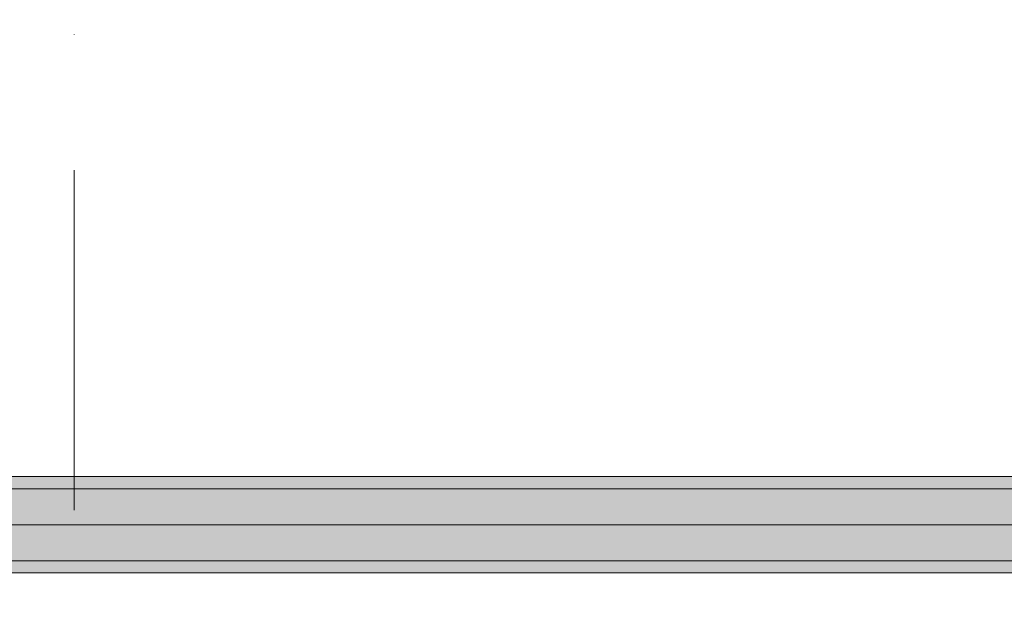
# Model space of a CAD drawing. Header units: millimetres. Extents: x -14761 to 157739, y -22400 to 107990.
# Tile 237 of 256: x 108393 to 109416, y 52860 to 53474. Entities that reach past the tile are written whole.
import ezdxf

# ---------------------------------------------------------------- set-up
doc = ezdxf.new("R2010")
doc.units = ezdxf.units.MM
doc.header["$MEASUREMENT"] = 0
doc.linetypes.add('Штрихпунктирная', pattern=[670.277762, 352.777767, -176.388884, 0, -141.111112])
for name, color, linetype in [('Конструктив - Лестницы в бассейны', 7, 'Continuous'), ('Конструктив - стены бассейнов жб нов', 7, 'Continuous'), ('Элемент Модели - Оси', 7, 'Continuous')]:
    doc.layers.add(name, color=color, linetype=linetype)

msp = doc.modelspace()

# ---------------------------------------------------------------- hatches: boundary and pattern name
at = {"layer": 'Конструктив - стены бассейнов жб нов', "linetype": 'Continuous', "lineweight": 0, "true_color": 0x000000}
for points in [[(109800, 53000), (106200, 53000), (106200, 52987.5), (109800, 52987.5)], [(106200, 52912.5), (109800, 52912.5), (109800, 52987.5), (106200, 52987.5)], [(106200, 52900), (109800, 52900), (109800, 52912.5), (106200, 52912.5)]]:
    msp.add_hatch(color=18, dxfattribs=at).paths.add_polyline_path(points)

# ---------------------------------------------------------------- linework, layer by layer
at = {"layer": 'Конструктив - Лестницы в бассейны', "color": 7, "linetype": 'Continuous', "lineweight": 15, "flags": 128}
msp.add_lwpolyline([(106200, 52900), (109800, 52900), (109800, 56350), (106200, 56350)], close=True, dxfattribs=at)
at = {"layer": 'Конструктив - Лестницы в бассейны', "color": 7, "linetype": 'Continuous', "lineweight": 15}
msp.add_lwpolyline([(103770, 52950), (112230, 52950), (112230, 53000), (103770, 53000)], close=True, dxfattribs=at)
at = {"layer": 'Конструктив - стены бассейнов жб нов', "color": 251, "linetype": 'Continuous', "lineweight": 20, "true_color": 0x575757}
for p, q in [((109800, 52987.5), (106200, 52987.5)), ((106200, 52912.5), (109800, 52912.5))]:
    msp.add_line(p, q, dxfattribs=at)
at = {"layer": 'Конструктив - стены бассейнов жб нов', "color": 251, "linetype": 'Continuous', "lineweight": 20, "true_color": 0x575757, "flags": 128}
for points in [[(109800, 53000), (106200, 53000)], [(106200, 52900), (109800, 52900)]]:
    msp.add_lwpolyline(points, dxfattribs=at)
at = {"layer": 'Элемент Модели - Оси', "color": 7, "linetype": 'Штрихпунктирная', "lineweight": 15}
msp.add_line((108450, 92200), (108450, -1975), dxfattribs=at)

doc.saveas('drawing.dxf')
